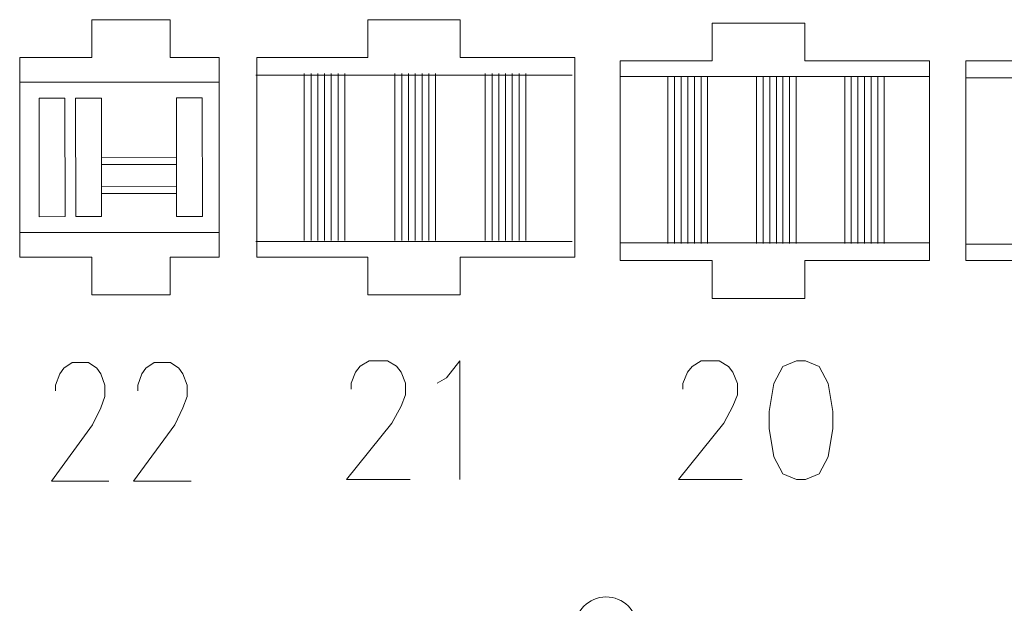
# Model space of a CAD drawing. Header units: millimetres. Extents: x -178 to 174, y -133 to 130.
# Tile 35 of 38: x -18 to 69, y 78 to 129. Entities that reach past the tile are written whole.
import ezdxf

# ---------------------------------------------------------------- set-up
doc = ezdxf.new("R2010")
doc.units = ezdxf.units.MM
doc.header["$MEASUREMENT"] = 0
doc.layers.add('Layer 1', color=7, linetype='Continuous')

msp = doc.modelspace()

# ---------------------------------------------------------------- linework, layer by layer
at = {"layer": 'Layer 1', "lineweight": 9}
for points, knots in [([(-0.1357, 121.4609), (-0.1357, 121.4609), (-0.1357, 125.8499), (-0.1357, 125.8499), (-0.1357, 125.8499), (-0.1357, 125.8499), (-4.4235, 125.8499), (-4.4235, 125.8499), (-4.4235, 125.8499), (-4.4235, 125.8499), (-4.4235, 129.1519), (-4.4235, 129.1519), (-4.4235, 129.1519), (-4.4235, 129.1519), (-11.2763, 129.1519), (-11.2763, 129.1519), (-11.2763, 129.1519), (-11.2763, 129.1519), (-11.2763, 125.8499), (-11.2763, 125.8499), (-11.2763, 125.8499), (-11.2763, 125.8499), (-17.575, 125.8499), (-17.575, 125.8499), (-17.575, 125.8499), (-17.575, 125.8499), (-17.575, 121.4609), (-17.575, 121.4609)], [0, 0, 0, 0, 0.125, 0.125, 0.125, 0.125, 0.25, 0.25, 0.25, 0.25, 0.375, 0.375, 0.375, 0.375, 0.5, 0.5, 0.5, 0.5, 0.625, 0.625, 0.625, 0.625, 0.75, 0.75, 0.75, 0.75, 1, 1, 1, 1]), ([(30.9641, 121.4609), (30.9641, 121.4609), (30.9641, 125.8499), (30.9641, 125.8499), (30.9641, 125.8499), (30.9641, 125.8499), (20.9443, 125.8499), (20.9443, 125.8499), (20.9443, 125.8499), (20.9443, 125.8499), (20.9443, 129.1519), (20.9443, 129.1519), (20.9443, 129.1519), (20.9443, 129.1519), (12.854, 129.1519), (12.854, 129.1519), (12.854, 129.1519), (12.854, 129.1519), (12.854, 125.8499), (12.854, 125.8499), (12.854, 125.8499), (12.854, 125.8499), (3.148, 125.8499), (3.148, 125.8499), (3.148, 125.8499), (3.148, 125.8499), (3.148, 121.4609), (3.148, 121.4609)], [0, 0, 0, 0, 0.125, 0.125, 0.125, 0.125, 0.25, 0.25, 0.25, 0.25, 0.375, 0.375, 0.375, 0.375, 0.5, 0.5, 0.5, 0.5, 0.625, 0.625, 0.625, 0.625, 0.75, 0.75, 0.75, 0.75, 1, 1, 1, 1]), ([(61.97, 121.4609), (61.97, 121.4609), (61.97, 125.5508), (61.97, 125.5508), (61.97, 125.5508), (61.97, 125.5508), (51.0626, 125.5508), (51.0626, 125.5508), (51.0626, 125.5508), (51.0626, 125.5508), (51.0626, 128.8528), (51.0626, 128.8528), (51.0626, 128.8528), (51.0626, 128.8528), (42.9722, 128.8528), (42.9722, 128.8528), (42.9722, 128.8528), (42.9722, 128.8528), (42.9722, 125.5508), (42.9722, 125.5508), (42.9722, 125.5508), (42.9722, 125.5508), (34.918, 125.5508), (34.918, 125.5508), (34.918, 125.5508), (34.918, 125.5508), (34.918, 121.4609), (34.918, 121.4609)], [0, 0, 0, 0, 0.125, 0.125, 0.125, 0.125, 0.25, 0.25, 0.25, 0.25, 0.375, 0.375, 0.375, 0.375, 0.5, 0.5, 0.5, 0.5, 0.625, 0.625, 0.625, 0.625, 0.75, 0.75, 0.75, 0.75, 1, 1, 1, 1]), ([(87.4015, 121.4609), (87.4015, 121.4609), (87.4015, 125.5508), (87.4015, 125.5508), (87.4015, 125.5508), (87.4015, 125.5508), (81.4887, 125.5508), (81.4887, 125.5508), (81.4887, 125.5508), (81.4887, 125.5508), (81.4887, 128.8528), (81.4887, 128.8528), (81.4887, 128.8528), (81.4887, 128.8528), (73.3983, 128.8528), (73.3983, 128.8528), (73.3983, 128.8528), (73.3983, 128.8528), (73.3983, 125.5508), (73.3983, 125.5508), (73.3983, 125.5508), (73.3983, 125.5508), (65.1633, 125.5508), (65.1633, 125.5508), (65.1633, 125.5508), (65.1633, 125.5508), (65.1633, 121.4609), (65.1633, 121.4609)], [0, 0, 0, 0, 0.125, 0.125, 0.125, 0.125, 0.25, 0.25, 0.25, 0.25, 0.375, 0.375, 0.375, 0.375, 0.5, 0.5, 0.5, 0.5, 0.625, 0.625, 0.625, 0.625, 0.75, 0.75, 0.75, 0.75, 1, 1, 1, 1]), ([(-17.575, 112.5822), (-17.575, 112.5822), (-17.575, 108.3875), (-17.575, 108.3875), (-17.575, 108.3875), (-17.575, 108.3875), (-11.2763, 108.3875), (-11.2763, 108.3875), (-11.2763, 108.3875), (-11.2763, 108.3875), (-11.2763, 105.0855), (-11.2763, 105.0855), (-11.2763, 105.0855), (-11.2763, 105.0855), (-4.4235, 105.0855), (-4.4235, 105.0855), (-4.4235, 105.0855), (-4.4235, 105.0855), (-4.4235, 108.3875), (-4.4235, 108.3875), (-4.4235, 108.3875), (-4.4235, 108.3875), (-0.1357, 108.3875), (-0.1357, 108.3875), (-0.1357, 108.3875), (-0.1357, 108.3875), (-0.1357, 112.5822), (-0.1357, 112.5822)], [0, 0, 0, 0, 0.125, 0.125, 0.125, 0.125, 0.25, 0.25, 0.25, 0.25, 0.375, 0.375, 0.375, 0.375, 0.5, 0.5, 0.5, 0.5, 0.625, 0.625, 0.625, 0.625, 0.75, 0.75, 0.75, 0.75, 1, 1, 1, 1]), ([(3.148, 112.5822), (3.148, 112.5822), (3.148, 108.3875), (3.148, 108.3875), (3.148, 108.3875), (3.148, 108.3875), (12.854, 108.3875), (12.854, 108.3875), (12.854, 108.3875), (12.854, 108.3875), (12.854, 105.0855), (12.854, 105.0855), (12.854, 105.0855), (12.854, 105.0855), (20.9443, 105.0855), (20.9443, 105.0855), (20.9443, 105.0855), (20.9443, 105.0855), (20.9443, 108.3875), (20.9443, 108.3875), (20.9443, 108.3875), (20.9443, 108.3875), (30.9641, 108.3875), (30.9641, 108.3875), (30.9641, 108.3875), (30.9641, 108.3875), (30.9641, 112.5822), (30.9641, 112.5822)], [0, 0, 0, 0, 0.125, 0.125, 0.125, 0.125, 0.25, 0.25, 0.25, 0.25, 0.375, 0.375, 0.375, 0.375, 0.5, 0.5, 0.5, 0.5, 0.625, 0.625, 0.625, 0.625, 0.75, 0.75, 0.75, 0.75, 1, 1, 1, 1]), ([(34.918, 112.5822), (34.918, 112.5822), (34.918, 108.0884), (34.918, 108.0884), (34.918, 108.0884), (34.918, 108.0884), (42.9722, 108.0884), (42.9722, 108.0884), (42.9722, 108.0884), (42.9722, 108.0884), (42.9722, 104.7864), (42.9722, 104.7864), (42.9722, 104.7864), (42.9722, 104.7864), (51.0626, 104.7864), (51.0626, 104.7864), (51.0626, 104.7864), (51.0626, 104.7864), (51.0626, 108.0884), (51.0626, 108.0884), (51.0626, 108.0884), (51.0626, 108.0884), (61.97, 108.0884), (61.97, 108.0884), (61.97, 108.0884), (61.97, 108.0884), (61.97, 112.5822), (61.97, 112.5822)], [0, 0, 0, 0, 0.125, 0.125, 0.125, 0.125, 0.25, 0.25, 0.25, 0.25, 0.375, 0.375, 0.375, 0.375, 0.5, 0.5, 0.5, 0.5, 0.625, 0.625, 0.625, 0.625, 0.75, 0.75, 0.75, 0.75, 1, 1, 1, 1]), ([(65.1633, 112.5822), (65.1633, 112.5822), (65.1633, 108.0884), (65.1633, 108.0884), (65.1633, 108.0884), (65.1633, 108.0884), (73.3983, 108.0884), (73.3983, 108.0884), (73.3983, 108.0884), (73.3983, 108.0884), (73.3983, 104.7864), (73.3983, 104.7864), (73.3983, 104.7864), (73.3983, 104.7864), (81.4887, 104.7864), (81.4887, 104.7864), (81.4887, 104.7864), (81.4887, 104.7864), (81.4887, 108.0884), (81.4887, 108.0884), (81.4887, 108.0884), (81.4887, 108.0884), (87.4015, 108.0884), (87.4015, 108.0884), (87.4015, 108.0884), (87.4015, 108.0884), (87.4015, 112.5822), (87.4015, 112.5822)], [0, 0, 0, 0, 0.125, 0.125, 0.125, 0.125, 0.25, 0.25, 0.25, 0.25, 0.375, 0.375, 0.375, 0.375, 0.5, 0.5, 0.5, 0.5, 0.625, 0.625, 0.625, 0.625, 0.75, 0.75, 0.75, 0.75, 1, 1, 1, 1]), ([(50.0126, 75.2759), (50.0126, 75.2759), (45.73, 75.2986), (45.73, 75.2986), (45.73, 75.2986), (44.7244, 77.9397), (39.852, 78.6117), (38.9922, 74.1751), (38.9922, 74.1751), (38.9922, 74.1751), (37.4192, 74.1762), (37.4192, 74.1762), (37.4192, 74.1762), (37.4192, 74.1762), (36.9759, 74.6824), (36.9759, 74.6824), (36.9759, 74.6824), (36.9759, 74.6824), (36.1163, 74.6789), (36.1163, 74.6789), (36.1163, 74.6789), (36.3165, 75.0605), (36.4291, 75.4957), (36.4273, 75.957), (36.4273, 75.957), (36.4211, 77.4661), (35.1932, 78.6843), (33.6841, 78.6782), (33.6841, 78.6782), (32.175, 78.672), (30.9568, 77.4439), (30.9629, 75.9349), (30.9629, 75.9349), (30.9648, 75.4736), (31.0808, 75.0395), (31.2843, 74.6594), (31.2843, 74.6594), (31.2843, 74.6594), (30.4243, 74.6559), (30.4243, 74.6559), (30.4243, 74.6559), (30.4243, 74.6559), (29.9855, 74.1461), (29.9855, 74.1461), (29.9855, 74.1461), (29.9855, 74.1461), (28.4146, 74.1344), (28.4146, 74.1344), (28.4146, 74.1344), (28.2485, 77.1386), (23.6478, 79.0279), (21.6514, 75.2016), (21.6514, 75.2016), (21.6514, 75.2016), (17.3834, 75.1443), (17.3834, 75.1443)], [0, 0, 0, 0, 0.0666667, 0.0666667, 0.0666667, 0.0666667, 0.1333333, 0.1333333, 0.1333333, 0.1333333, 0.2, 0.2, 0.2, 0.2, 0.2666667, 0.2666667, 0.2666667, 0.2666667, 0.3333333, 0.3333333, 0.3333333, 0.3333333, 0.4, 0.4, 0.4, 0.4, 0.4666667, 0.4666667, 0.4666667, 0.4666667, 0.5333333, 0.5333333, 0.5333333, 0.5333333, 0.6, 0.6, 0.6, 0.6, 0.6666667, 0.6666667, 0.6666667, 0.6666667, 0.7333333, 0.7333333, 0.7333333, 0.7333333, 0.8, 0.8, 0.8, 0.8, 0.8666667, 0.8666667, 0.8666667, 0.8666667, 1, 1, 1, 1])]:
    msp.add_open_spline(points, degree=3, knots=knots, dxfattribs=at)
at = {"layer": 'Layer 1', "color": 1, "lineweight": 9}
for points in [[(30.7191, 124.3097), (30.7191, 124.3097), (3.0768, 124.3097), (3.0768, 124.3097)], [(61.97, 124.188), (61.97, 124.188), (34.918, 124.188), (34.918, 124.188)], [(87.4015, 124.0557), (87.4015, 124.0557), (65.1633, 124.0557), (65.1633, 124.0557)], [(-0.1357, 123.6772), (-0.1357, 123.6772), (-17.575, 123.6772), (-17.575, 123.6772)], [(-17.575, 120.8987), (-17.575, 120.8987), (-17.575, 121.4609), (-17.575, 121.4609)], [(-0.1357, 120.8987), (-0.1357, 120.8987), (-0.1357, 121.4609), (-0.1357, 121.4609)], [(3.148, 120.8987), (3.148, 120.8987), (3.148, 121.4609), (3.148, 121.4609)], [(30.9641, 120.8987), (30.9641, 120.8987), (30.9641, 121.4609), (30.9641, 121.4609)], [(34.918, 120.8987), (34.918, 120.8987), (34.918, 121.4609), (34.918, 121.4609)], [(61.97, 120.8987), (61.97, 120.8987), (61.97, 121.4609), (61.97, 121.4609)], [(65.1633, 120.8987), (65.1633, 120.8987), (65.1633, 121.4609), (65.1633, 121.4609)], [(-17.575, 112.5822), (-17.575, 112.5822), (-17.575, 113.1444), (-17.575, 113.1444)], [(-0.1357, 112.5822), (-0.1357, 112.5822), (-0.1357, 113.1444), (-0.1357, 113.1444)], [(3.148, 112.5822), (3.148, 112.5822), (3.148, 113.1444), (3.148, 113.1444)], [(30.9641, 112.5822), (30.9641, 112.5822), (30.9641, 113.1444), (30.9641, 113.1444)], [(34.918, 112.5822), (34.918, 112.5822), (34.918, 113.1444), (34.918, 113.1444)], [(61.97, 112.5822), (61.97, 112.5822), (61.97, 113.1444), (61.97, 113.1444)], [(65.1633, 112.5822), (65.1633, 112.5822), (65.1633, 113.1444), (65.1633, 113.1444)], [(-0.1357, 110.5489), (-0.1357, 110.5489), (-17.575, 110.5489), (-17.575, 110.5489)], [(30.7191, 109.7686), (30.7191, 109.7686), (3.0768, 109.7686), (3.0768, 109.7686)], [(61.97, 109.6469), (61.97, 109.6469), (34.918, 109.6469), (34.918, 109.6469)], [(87.4015, 109.5146), (87.4015, 109.5146), (65.1633, 109.5146), (65.1633, 109.5146)]]:
    msp.add_open_spline(points, degree=3, dxfattribs=at)
at = {"layer": 'Layer 1', "color": 5, "lineweight": 9}
for points in [[(7.3058, 109.8343), (7.3058, 109.8343), (7.3058, 124.442), (7.3058, 124.442)], [(7.8974, 109.8343), (7.8974, 109.8343), (7.8974, 124.442), (7.8974, 124.442)], [(8.4889, 109.8343), (8.4889, 109.8343), (8.4889, 124.442), (8.4889, 124.442)], [(9.0804, 109.8343), (9.0804, 109.8343), (9.0804, 124.442), (9.0804, 124.442)], [(9.672, 109.8343), (9.672, 109.8343), (9.672, 124.442), (9.672, 124.442)], [(10.2635, 109.8343), (10.2635, 109.8343), (10.2635, 124.442), (10.2635, 124.442)], [(10.8551, 109.8343), (10.8551, 109.8343), (10.8551, 124.442), (10.8551, 124.442)], [(15.2393, 109.8343), (15.2393, 109.8343), (15.2393, 124.442), (15.2393, 124.442)], [(15.8308, 109.8343), (15.8308, 109.8343), (15.8308, 124.442), (15.8308, 124.442)], [(16.4224, 109.8343), (16.4224, 109.8343), (16.4224, 124.442), (16.4224, 124.442)], [(17.0139, 109.8343), (17.0139, 109.8343), (17.0139, 124.442), (17.0139, 124.442)], [(17.6055, 109.8343), (17.6055, 109.8343), (17.6055, 124.442), (17.6055, 124.442)], [(18.197, 109.8343), (18.197, 109.8343), (18.197, 124.442), (18.197, 124.442)], [(18.7885, 109.8343), (18.7885, 109.8343), (18.7885, 124.442), (18.7885, 124.442)], [(23.134, 109.8343), (23.134, 109.8343), (23.134, 124.442), (23.134, 124.442)], [(23.7255, 109.8343), (23.7255, 109.8343), (23.7255, 124.442), (23.7255, 124.442)], [(24.3171, 109.8343), (24.3171, 109.8343), (24.3171, 124.442), (24.3171, 124.442)], [(24.9086, 109.8343), (24.9086, 109.8343), (24.9086, 124.442), (24.9086, 124.442)], [(25.5002, 109.8343), (25.5002, 109.8343), (25.5002, 124.442), (25.5002, 124.442)], [(26.0917, 109.8343), (26.0917, 109.8343), (26.0917, 124.442), (26.0917, 124.442)], [(26.6832, 109.8343), (26.6832, 109.8343), (26.6832, 124.442), (26.6832, 124.442)], [(39.1107, 109.5803), (39.1107, 109.5803), (39.1107, 124.188), (39.1107, 124.188)], [(39.6882, 109.5803), (39.6882, 109.5803), (39.6882, 124.188), (39.6882, 124.188)], [(40.2656, 109.5803), (40.2656, 109.5803), (40.2656, 124.188), (40.2656, 124.188)], [(40.8431, 109.5803), (40.8431, 109.5803), (40.8431, 124.188), (40.8431, 124.188)], [(41.4205, 109.5803), (41.4205, 109.5803), (41.4205, 124.188), (41.4205, 124.188)], [(41.998, 109.5803), (41.998, 109.5803), (41.998, 124.188), (41.998, 124.188)], [(42.5755, 109.5803), (42.5755, 109.5803), (42.5755, 124.188), (42.5755, 124.188)], [(46.8554, 109.5803), (46.8554, 109.5803), (46.8554, 124.188), (46.8554, 124.188)], [(47.4328, 109.5803), (47.4328, 109.5803), (47.4328, 124.188), (47.4328, 124.188)], [(48.0103, 109.5803), (48.0103, 109.5803), (48.0103, 124.188), (48.0103, 124.188)], [(48.5877, 109.5803), (48.5877, 109.5803), (48.5877, 124.188), (48.5877, 124.188)], [(49.1652, 109.5803), (49.1652, 109.5803), (49.1652, 124.188), (49.1652, 124.188)], [(49.7427, 109.5803), (49.7427, 109.5803), (49.7427, 124.188), (49.7427, 124.188)], [(50.3201, 109.5803), (50.3201, 109.5803), (50.3201, 124.188), (50.3201, 124.188)], [(54.5622, 109.5803), (54.5622, 109.5803), (54.5622, 124.188), (54.5622, 124.188)], [(55.1396, 109.5803), (55.1396, 109.5803), (55.1396, 124.188), (55.1396, 124.188)], [(55.7171, 109.5803), (55.7171, 109.5803), (55.7171, 124.188), (55.7171, 124.188)], [(56.2945, 109.5803), (56.2945, 109.5803), (56.2945, 124.188), (56.2945, 124.188)], [(56.872, 109.5803), (56.872, 109.5803), (56.872, 124.188), (56.872, 124.188)], [(57.4495, 109.5803), (57.4495, 109.5803), (57.4495, 124.188), (57.4495, 124.188)], [(58.0269, 109.5803), (58.0269, 109.5803), (58.0269, 124.188), (58.0269, 124.188)], [(-10.419, 117.1162), (-10.419, 117.1162), (-3.8588, 117.1267), (-3.8588, 117.1267)], [(-10.4179, 116.4811), (-10.4179, 116.4811), (-3.8578, 116.4916), (-3.8578, 116.4916)], [(-10.4149, 114.5759), (-10.4149, 114.5759), (-3.8548, 114.5864), (-3.8548, 114.5864)], [(-10.4139, 113.9408), (-10.4139, 113.9408), (-3.8538, 113.9513), (-3.8538, 113.9513)]]:
    msp.add_open_spline(points, degree=3, dxfattribs=at)
for points in [[(-13.6082, 111.929), (-13.6082, 111.929), (-15.8684, 111.9254), (-15.8684, 111.9254), (-15.8684, 111.9254), (-15.8684, 111.9254), (-15.885, 122.2894), (-15.885, 122.2894), (-15.885, 122.2894), (-15.885, 122.2894), (-13.6247, 122.2931), (-13.6247, 122.2931), (-13.6247, 122.2931), (-13.6247, 122.2931), (-13.6082, 111.929), (-13.6082, 111.929)], [(-10.4107, 111.9341), (-10.4107, 111.9341), (-12.6709, 111.9305), (-12.6709, 111.9305), (-12.6709, 111.9305), (-12.6709, 111.9305), (-12.6875, 122.2946), (-12.6875, 122.2946), (-12.6875, 122.2946), (-12.6875, 122.2946), (-10.4272, 122.2982), (-10.4272, 122.2982), (-10.4272, 122.2982), (-10.4272, 122.2982), (-10.4107, 111.9341), (-10.4107, 111.9341)], [(-1.5903, 111.9482), (-1.5903, 111.9482), (-3.8506, 111.9446), (-3.8506, 111.9446), (-3.8506, 111.9446), (-3.8506, 111.9446), (-3.8671, 122.3086), (-3.8671, 122.3086), (-3.8671, 122.3086), (-3.8671, 122.3086), (-1.6069, 122.3122), (-1.6069, 122.3122), (-1.6069, 122.3122), (-1.6069, 122.3122), (-1.5903, 111.9482), (-1.5903, 111.9482)]]:
    msp.add_open_spline(points, degree=3, knots=[0, 0, 0, 0, 0.2, 0.2, 0.2, 0.2, 0.4, 0.4, 0.4, 0.4, 0.6, 0.6, 0.6, 0.6, 1, 1, 1, 1], dxfattribs=at)
at = {"layer": 'Layer 1', "lineweight": 9}
for points in [[(-17.575, 120.8987), (-17.575, 120.8987), (-17.575, 113.1444), (-17.575, 113.1444)], [(-0.1357, 113.1444), (-0.1357, 113.1444), (-0.1357, 120.8987), (-0.1357, 120.8987)], [(3.148, 120.8987), (3.148, 120.8987), (3.148, 113.1444), (3.148, 113.1444)], [(30.9641, 113.1444), (30.9641, 113.1444), (30.9641, 120.8987), (30.9641, 120.8987)], [(34.918, 120.8987), (34.918, 120.8987), (34.918, 113.1444), (34.918, 113.1444)], [(61.97, 113.1444), (61.97, 113.1444), (61.97, 120.8987), (61.97, 120.8987)], [(65.1633, 120.8987), (65.1633, 120.8987), (65.1633, 113.1444), (65.1633, 113.1444)]]:
    msp.add_open_spline(points, degree=3, dxfattribs=at)
at = {"layer": 'Layer 1', "color": 1, "lineweight": 9}
for points, knots in [([(-14.4317, 96.6995), (-14.4317, 96.6995), (-14.4317, 97.2043), (-14.4317, 97.2043), (-14.4317, 97.2043), (-14.4317, 97.2043), (-14.0762, 98.184), (-14.0762, 98.184), (-14.0762, 98.184), (-14.0762, 98.184), (-13.7099, 98.6888), (-13.7099, 98.6888), (-13.7099, 98.6888), (-13.7099, 98.6888), (-12.9989, 99.1786), (-12.9989, 99.1786), (-12.9989, 99.1786), (-12.9989, 99.1786), (-11.5553, 99.1786), (-11.5553, 99.1786), (-11.5553, 99.1786), (-11.5553, 99.1786), (-10.8442, 98.6888), (-10.8442, 98.6888), (-10.8442, 98.6888), (-10.8442, 98.6888), (-10.478, 98.184), (-10.478, 98.184), (-10.478, 98.184), (-10.478, 98.184), (-10.1224, 97.2043), (-10.1224, 97.2043), (-10.1224, 97.2043), (-10.1224, 97.2043), (-10.1224, 96.2096), (-10.1224, 96.2096), (-10.1224, 96.2096), (-10.1224, 96.2096), (-10.478, 95.215), (-10.478, 95.215), (-10.478, 95.215), (-10.478, 95.215), (-11.1998, 93.7305), (-11.1998, 93.7305), (-11.1998, 93.7305), (-11.1998, 93.7305), (-14.7872, 88.7872), (-14.7872, 88.7872), (-14.7872, 88.7872), (-14.7872, 88.7872), (-9.7669, 88.7872), (-9.7669, 88.7872)], [0, 0, 0, 0, 0.0714286, 0.0714286, 0.0714286, 0.0714286, 0.1428571, 0.1428571, 0.1428571, 0.1428571, 0.2142857, 0.2142857, 0.2142857, 0.2142857, 0.2857143, 0.2857143, 0.2857143, 0.2857143, 0.3571429, 0.3571429, 0.3571429, 0.3571429, 0.4285714, 0.4285714, 0.4285714, 0.4285714, 0.5, 0.5, 0.5, 0.5, 0.5714286, 0.5714286, 0.5714286, 0.5714286, 0.6428571, 0.6428571, 0.6428571, 0.6428571, 0.7142857, 0.7142857, 0.7142857, 0.7142857, 0.7857143, 0.7857143, 0.7857143, 0.7857143, 0.8571429, 0.8571429, 0.8571429, 0.8571429, 1, 1, 1, 1]), ([(-7.246, 96.6995), (-7.246, 96.6995), (-7.246, 97.2043), (-7.246, 97.2043), (-7.246, 97.2043), (-7.246, 97.2043), (-6.8905, 98.184), (-6.8905, 98.184), (-6.8905, 98.184), (-6.8905, 98.184), (-6.5349, 98.6888), (-6.5349, 98.6888), (-6.5349, 98.6888), (-6.5349, 98.6888), (-5.8131, 99.1786), (-5.8131, 99.1786), (-5.8131, 99.1786), (-5.8131, 99.1786), (-4.3803, 99.1786), (-4.3803, 99.1786), (-4.3803, 99.1786), (-4.3803, 99.1786), (-3.6585, 98.6888), (-3.6585, 98.6888), (-3.6585, 98.6888), (-3.6585, 98.6888), (-3.303, 98.184), (-3.303, 98.184), (-3.303, 98.184), (-3.303, 98.184), (-2.9367, 97.2043), (-2.9367, 97.2043), (-2.9367, 97.2043), (-2.9367, 97.2043), (-2.9367, 96.2096), (-2.9367, 96.2096), (-2.9367, 96.2096), (-2.9367, 96.2096), (-3.303, 95.215), (-3.303, 95.215), (-3.303, 95.215), (-3.303, 95.215), (-4.014, 93.7305), (-4.014, 93.7305), (-4.014, 93.7305), (-4.014, 93.7305), (-7.6123, 88.7872), (-7.6123, 88.7872), (-7.6123, 88.7872), (-7.6123, 88.7872), (-2.5812, 88.7872), (-2.5812, 88.7872)], [0, 0, 0, 0, 0.0714286, 0.0714286, 0.0714286, 0.0714286, 0.1428571, 0.1428571, 0.1428571, 0.1428571, 0.2142857, 0.2142857, 0.2142857, 0.2142857, 0.2857143, 0.2857143, 0.2857143, 0.2857143, 0.3571429, 0.3571429, 0.3571429, 0.3571429, 0.4285714, 0.4285714, 0.4285714, 0.4285714, 0.5, 0.5, 0.5, 0.5, 0.5714286, 0.5714286, 0.5714286, 0.5714286, 0.6428571, 0.6428571, 0.6428571, 0.6428571, 0.7142857, 0.7142857, 0.7142857, 0.7142857, 0.7857143, 0.7857143, 0.7857143, 0.7857143, 0.8571429, 0.8571429, 0.8571429, 0.8571429, 1, 1, 1, 1]), ([(11.3959, 96.8534), (11.3959, 96.8534), (11.3959, 97.3581), (11.3959, 97.3581), (11.3959, 97.3581), (11.3959, 97.3581), (11.789, 98.3379), (11.789, 98.3379), (11.789, 98.3379), (11.789, 98.3379), (12.1939, 98.8425), (12.1939, 98.8425), (12.1939, 98.8425), (12.1939, 98.8425), (12.98, 99.3324), (12.98, 99.3324), (12.98, 99.3324), (12.98, 99.3324), (14.5761, 99.3324), (14.5761, 99.3324), (14.5761, 99.3324), (14.5761, 99.3324), (15.3622, 98.8425), (15.3622, 98.8425), (15.3622, 98.8425), (15.3622, 98.8425), (15.7671, 98.3379), (15.7671, 98.3379), (15.7671, 98.3379), (15.7671, 98.3379), (16.1602, 97.3581), (16.1602, 97.3581), (16.1602, 97.3581), (16.1602, 97.3581), (16.1602, 96.3635), (16.1602, 96.3635), (16.1602, 96.3635), (16.1602, 96.3635), (15.7671, 95.3689), (15.7671, 95.3689), (15.7671, 95.3689), (15.7671, 95.3689), (14.9691, 93.8844), (14.9691, 93.8844), (14.9691, 93.8844), (14.9691, 93.8844), (11.0029, 88.941), (11.0029, 88.941), (11.0029, 88.941), (11.0029, 88.941), (16.5532, 88.941), (16.5532, 88.941)], [0, 0, 0, 0, 0.0714286, 0.0714286, 0.0714286, 0.0714286, 0.1428571, 0.1428571, 0.1428571, 0.1428571, 0.2142857, 0.2142857, 0.2142857, 0.2142857, 0.2857143, 0.2857143, 0.2857143, 0.2857143, 0.3571429, 0.3571429, 0.3571429, 0.3571429, 0.4285714, 0.4285714, 0.4285714, 0.4285714, 0.5, 0.5, 0.5, 0.5, 0.5714286, 0.5714286, 0.5714286, 0.5714286, 0.6428571, 0.6428571, 0.6428571, 0.6428571, 0.7142857, 0.7142857, 0.7142857, 0.7142857, 0.7857143, 0.7857143, 0.7857143, 0.7857143, 0.8571429, 0.8571429, 0.8571429, 0.8571429, 1, 1, 1, 1]), ([(18.9354, 97.3581), (18.9354, 97.3581), (19.7334, 97.848), (19.7334, 97.848), (19.7334, 97.848), (19.7334, 97.848), (20.9244, 99.3324), (20.9244, 99.3324), (20.9244, 99.3324), (20.9244, 99.3324), (20.9244, 88.941), (20.9244, 88.941)], [0, 0, 0, 0, 0.25, 0.25, 0.25, 0.25, 0.5, 0.5, 0.5, 0.5, 1, 1, 1, 1]), ([(40.4184, 96.8533), (40.4184, 96.8533), (40.4184, 97.3433), (40.4184, 97.3433), (40.4184, 97.3433), (40.4184, 97.3433), (40.8234, 98.3379), (40.8234, 98.3379), (40.8234, 98.3379), (40.8234, 98.3379), (41.2164, 98.8278), (41.2164, 98.8278), (41.2164, 98.8278), (41.2164, 98.8278), (42.0145, 99.3325), (42.0145, 99.3325), (42.0145, 99.3325), (42.0145, 99.3325), (43.5986, 99.3325), (43.5986, 99.3325), (43.5986, 99.3325), (43.5986, 99.3325), (44.3966, 98.8278), (44.3966, 98.8278), (44.3966, 98.8278), (44.3966, 98.8278), (44.7896, 98.3379), (44.7896, 98.3379), (44.7896, 98.3379), (44.7896, 98.3379), (45.1827, 97.3433), (45.1827, 97.3433), (45.1827, 97.3433), (45.1827, 97.3433), (45.1827, 96.3635), (45.1827, 96.3635), (45.1827, 96.3635), (45.1827, 96.3635), (44.7896, 95.3689), (44.7896, 95.3689), (44.7896, 95.3689), (44.7896, 95.3689), (43.9917, 93.8844), (43.9917, 93.8844), (43.9917, 93.8844), (43.9917, 93.8844), (40.0254, 88.941), (40.0254, 88.941), (40.0254, 88.941), (40.0254, 88.941), (45.5876, 88.941), (45.5876, 88.941)], [0, 0, 0, 0, 0.0714286, 0.0714286, 0.0714286, 0.0714286, 0.1428571, 0.1428571, 0.1428571, 0.1428571, 0.2142857, 0.2142857, 0.2142857, 0.2142857, 0.2857143, 0.2857143, 0.2857143, 0.2857143, 0.3571429, 0.3571429, 0.3571429, 0.3571429, 0.4285714, 0.4285714, 0.4285714, 0.4285714, 0.5, 0.5, 0.5, 0.5, 0.5714286, 0.5714286, 0.5714286, 0.5714286, 0.6428571, 0.6428571, 0.6428571, 0.6428571, 0.7142857, 0.7142857, 0.7142857, 0.7142857, 0.7857143, 0.7857143, 0.7857143, 0.7857143, 0.8571429, 0.8571429, 0.8571429, 0.8571429, 1, 1, 1, 1]), ([(50.3519, 99.3325), (50.3519, 99.3325), (49.1609, 98.8278), (49.1609, 98.8278), (49.1609, 98.8278), (49.1609, 98.8278), (48.3628, 97.3433), (48.3628, 97.3433), (48.3628, 97.3433), (48.3628, 97.3433), (47.9698, 94.879), (47.9698, 94.879), (47.9698, 94.879), (47.9698, 94.879), (47.9698, 93.3945), (47.9698, 93.3945), (47.9698, 93.3945), (47.9698, 93.3945), (48.3628, 90.9154), (48.3628, 90.9154), (48.3628, 90.9154), (48.3628, 90.9154), (49.1609, 89.4309), (49.1609, 89.4309), (49.1609, 89.4309), (49.1609, 89.4309), (50.3519, 88.941), (50.3519, 88.941), (50.3519, 88.941), (50.3519, 88.941), (51.138, 88.941), (51.138, 88.941), (51.138, 88.941), (51.138, 88.941), (52.3291, 89.4309), (52.3291, 89.4309), (52.3291, 89.4309), (52.3291, 89.4309), (53.1271, 90.9154), (53.1271, 90.9154), (53.1271, 90.9154), (53.1271, 90.9154), (53.5202, 93.3945), (53.5202, 93.3945), (53.5202, 93.3945), (53.5202, 93.3945), (53.5202, 94.879), (53.5202, 94.879), (53.5202, 94.879), (53.5202, 94.879), (53.1271, 97.3433), (53.1271, 97.3433), (53.1271, 97.3433), (53.1271, 97.3433), (52.3291, 98.8278), (52.3291, 98.8278), (52.3291, 98.8278), (52.3291, 98.8278), (51.138, 99.3325), (51.138, 99.3325), (51.138, 99.3325), (51.138, 99.3325), (50.3519, 99.3325), (50.3519, 99.3325)], [0, 0, 0, 0, 0.0588235, 0.0588235, 0.0588235, 0.0588235, 0.1176471, 0.1176471, 0.1176471, 0.1176471, 0.1764706, 0.1764706, 0.1764706, 0.1764706, 0.2352941, 0.2352941, 0.2352941, 0.2352941, 0.2941176, 0.2941176, 0.2941176, 0.2941176, 0.3529412, 0.3529412, 0.3529412, 0.3529412, 0.4117647, 0.4117647, 0.4117647, 0.4117647, 0.4705882, 0.4705882, 0.4705882, 0.4705882, 0.5294118, 0.5294118, 0.5294118, 0.5294118, 0.5882353, 0.5882353, 0.5882353, 0.5882353, 0.6470588, 0.6470588, 0.6470588, 0.6470588, 0.7058824, 0.7058824, 0.7058824, 0.7058824, 0.7647059, 0.7647059, 0.7647059, 0.7647059, 0.8235294, 0.8235294, 0.8235294, 0.8235294, 0.8823529, 0.8823529, 0.8823529, 0.8823529, 1, 1, 1, 1])]:
    msp.add_open_spline(points, degree=3, knots=knots, dxfattribs=at)

doc.saveas('drawing.dxf')
